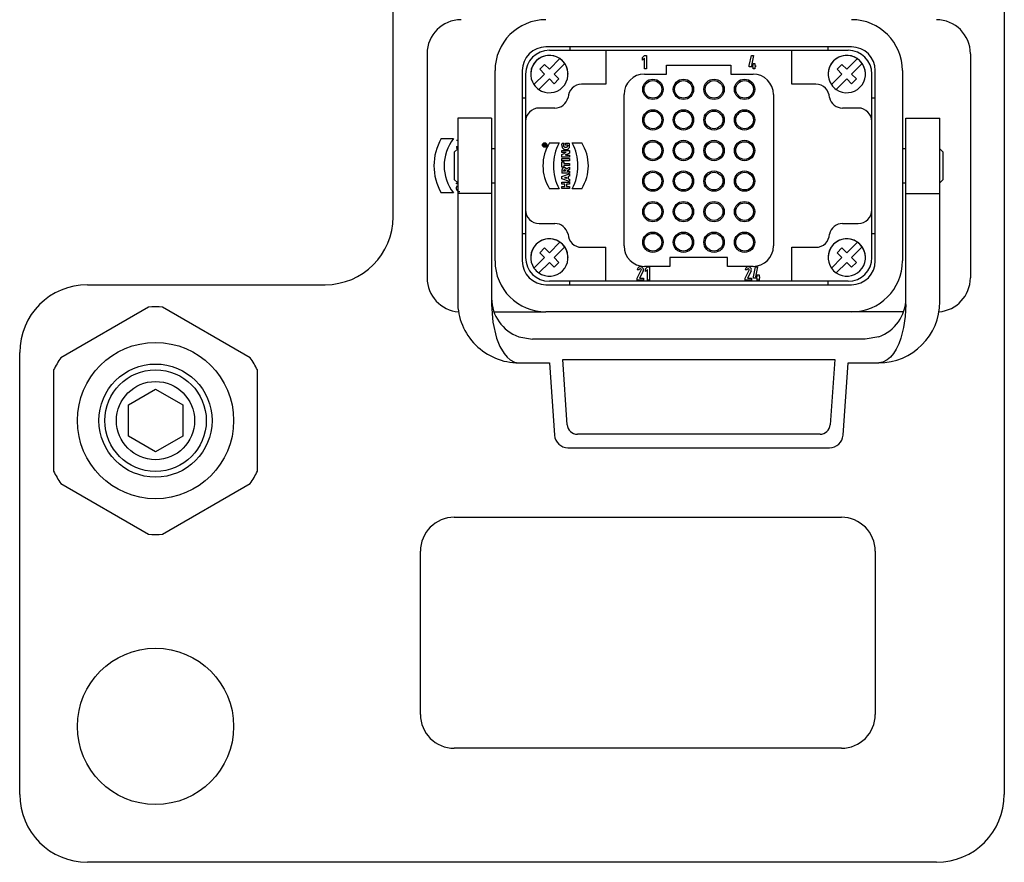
# Model space of a CAD drawing. Header units: millimetres. Extents: x 2665 to 40538, y 289 to 6965.
# Tile 48 of 68: x 9970 to 10550, y 1710 to 2206. Entities that reach past the tile are written whole.
import ezdxf

# ---------------------------------------------------------------- set-up
doc = ezdxf.new("R2010")
doc.units = ezdxf.units.MM
doc.header["$LTSCALE"] = 10

# ---------------------------------------------------------------- blocks, each defined once
blk = doc.blocks.new('BJ3 SIDE')
at = {"lineweight": -2}
for p, q in [((53630.86, -884.58), (53630.86, -644.58)), ((53810.86, -644.58), (53810.86, -1054.63)), ((53765.86, -834.58), (53675.86, -834.58)), ((53682.86, -834.58), (53682.86, -835.58)), ((53758.86, -834.58), (53758.86, -835.58)), ((53640.86, -836.58), (53640.86, -902.58)), ((53676.86, -835.58), (53693.46, -835.58)), ((53679.98, -838.05), (53676.86, -841.17)), ((53693.46, -835.58), (53748.26, -835.58)), ((53693.46, -835.58), (53693.46, -845.58)), ((53704.26, -837.67), (53704.86, -837.08)), ((53704.26, -837.67), (53704.86, -837.08)), ((53704.26, -838.51), (53704.26, -837.67)), ((53704.26, -838.51), (53704.26, -837.67)), ((53704.86, -837.92), (53704.26, -838.51)), ((53704.86, -837.08), (53705.46, -837.08)), ((53704.86, -841.08), (53704.86, -837.92)), ((53704.86, -841.08), (53704.86, -837.92)), ((53705.46, -837.08), (53705.46, -841.08)), ((53735.75, -840.05), (53736.35, -837.08)), ((53736.35, -837.08), (53736.96, -837.08)), ((53736.96, -837.08), (53736.36, -840.05)), ((53748.26, -845.58), (53748.26, -835.58)), ((53748.26, -835.58), (53764.86, -835.58)), ((53767.58, -838.05), (53764.46, -841.17)), ((53800.86, -836.58), (53800.86, -902.58)), ((53674.03, -841.17), (53675.44, -839.75)), ((53675.44, -839.75), (53676.86, -841.17)), ((53681.39, -839.47), (53678.27, -842.58)), ((53681.39, -839.47), (53678.27, -842.58)), ((53711.36, -842.58), (53711.36, -839.98)), ((53711.36, -839.98), (53730.36, -839.98)), ((53730.36, -839.98), (53730.36, -842.58)), ((53735.75, -840.48), (53735.75, -840.05)), ((53736.86, -840.48), (53735.75, -840.48)), ((53736.36, -840.05), (53736.86, -840.05)), ((53736.86, -840.05), (53736.86, -839.45)), ((53736.86, -839.45), (53737.4, -839.45)), ((53736.86, -841.08), (53736.86, -840.48)), ((53737.4, -839.45), (53737.4, -840.05)), ((53737.4, -840.05), (53737.55, -840.05)), ((53737.4, -840.48), (53737.4, -841.08)), ((53737.55, -840.48), (53737.4, -840.48)), ((53737.55, -840.05), (53737.55, -840.48)), ((53761.63, -841.17), (53763.04, -839.75)), ((53763.04, -839.75), (53764.46, -841.17)), ((53768.99, -839.47), (53765.87, -842.58)), ((53768.99, -839.47), (53765.87, -842.58)), ((53660.86, -897.58), (53660.86, -841.58)), ((53668.86, -841.58), (53668.86, -897.58)), ((53669.86, -842.58), (53669.86, -856.58)), ((53672.33, -845.7), (53675.44, -842.58)), ((53675.44, -842.58), (53674.03, -841.17)), ((53674.03, -841.17), (53675.44, -842.58)), ((53678.27, -842.58), (53679.69, -844)), ((53705.46, -841.08), (53704.86, -841.08)), ((53704.86, -842.58), (53711.36, -842.58)), ((53730.36, -842.58), (53736.86, -842.58)), ((53737.4, -841.08), (53736.86, -841.08)), ((53759.93, -845.7), (53763.04, -842.58)), ((53763.04, -842.58), (53761.63, -841.17)), ((53761.63, -841.17), (53763.04, -842.58)), ((53765.87, -842.58), (53767.29, -844)), ((53771.86, -856.58), (53771.86, -842.58)), ((53772.86, -897.58), (53772.86, -841.58)), ((53780.86, -841.58), (53780.86, -897.58)), ((53676.86, -844), (53673.74, -847.11)), ((53673.74, -847.11), (53676.86, -844)), ((53678.27, -845.41), (53676.86, -844)), ((53676.86, -844), (53678.27, -845.41)), ((53679.69, -844), (53678.27, -845.41)), ((53678.27, -845.41), (53679.69, -844)), ((53693.46, -845.58), (53686.36, -845.58)), ((53755.35, -845.58), (53748.26, -845.58)), ((53764.46, -844), (53761.34, -847.11)), ((53761.34, -847.11), (53764.46, -844)), ((53765.87, -845.41), (53764.46, -844)), ((53764.46, -844), (53765.87, -845.41)), ((53767.29, -844), (53765.87, -845.41)), ((53765.87, -845.41), (53767.29, -844)), ((53668.86, -849.58), (53669.86, -849.58)), ((53698.86, -893.18), (53698.86, -848.58)), ((53742.86, -848.58), (53742.86, -893.18)), ((53771.86, -849.58), (53772.86, -849.58)), ((53678.48, -852.58), (53673.86, -852.58)), ((53767.86, -852.58), (53763.23, -852.58)), ((53649.86, -855.58), (53649.86, -855.58)), ((53649.86, -855.58), (53649.86, -861.58)), ((53659.86, -855.58), (53649.86, -855.58)), ((53659.86, -855.58), (53659.86, -855.58)), ((53659.86, -855.58), (53659.86, -861.58)), ((53669.86, -856.58), (53669.86, -882.58)), ((53771.86, -882.58), (53771.86, -856.58)), ((53781.86, -855.58), (53781.86, -855.58)), ((53781.86, -855.58), (53791.86, -855.58)), ((53781.86, -861.58), (53781.86, -855.58)), ((53791.86, -855.58), (53791.86, -855.58)), ((53791.86, -861.58), (53791.86, -855.58)), ((53645, -861.58), (53648.61, -861.58)), ((53649.51, -862), (53649.86, -862)), ((53649.86, -862.12), (53649.51, -862.12)), ((53649.51, -863.93), (53649.86, -863.93)), ((53649.51, -863.93), (53649.51, -864.05)), ((53649.86, -864.05), (53649.51, -864.05)), ((53649.86, -861.58), (53649.86, -877.74)), ((53659.86, -861.58), (53659.86, -877.74)), ((53675.17, -863.32), (53675.15, -863.44)), ((53675.15, -863.72), (53675.15, -863.44)), ((53675.76, -863.72), (53675.15, -863.72)), ((53675.24, -863.24), (53675.17, -863.32)), ((53675.33, -863.22), (53675.24, -863.24)), ((53675.27, -863.47), (53675.27, -863.57)), ((53675.44, -863.57), (53675.27, -863.57)), ((53675.4, -863.23), (53675.33, -863.22)), ((53675.46, -863.27), (53675.4, -863.23)), ((53675.44, -863.47), (53675.44, -863.57)), ((53675.5, -863.33), (53675.46, -863.27)), ((53675.51, -863.31), (53675.5, -863.33)), ((53675.53, -863.3), (53675.51, -863.31)), ((53675.56, -863.29), (53675.53, -863.3)), ((53675.76, -863.38), (53675.54, -863.46)), ((53675.54, -863.57), (53675.54, -863.46)), ((53675.54, -863.57), (53675.76, -863.57)), ((53675.56, -863.29), (53675.76, -863.21)), ((53675.76, -863.21), (53675.76, -863.38)), ((53675.76, -863.57), (53675.76, -863.72)), ((53676.93, -862.83), (53679.75, -862.83)), ((53680.55, -863.4), (53680.56, -863.26)), ((53680.55, -863.55), (53680.55, -863.4)), ((53680.55, -863.55), (53680.55, -863.65)), ((53680.55, -863.65), (53680.56, -863.75)), ((53680.58, -863.14), (53680.56, -863.26)), ((53680.56, -863.75), (53680.57, -863.85)), ((53680.57, -863.85), (53680.59, -863.95)), ((53680.6, -863.02), (53680.58, -863.14)), ((53680.59, -863.95), (53680.62, -864.03)), ((53680.63, -862.92), (53680.6, -863.02)), ((53680.62, -864.03), (53680.65, -864.12)), ((53680.63, -862.92), (53681.19, -862.92)), ((53680.65, -864.12), (53680.68, -864.2)), ((53681.1, -863.46), (53681.11, -863.34)), ((53681.1, -863.57), (53681.1, -863.46)), ((53681.1, -863.68), (53681.1, -863.57)), ((53681.13, -863.79), (53681.1, -863.68)), ((53681.11, -863.34), (53681.12, -863.22)), ((53681.12, -863.22), (53681.14, -863.1)), ((53681.16, -863.88), (53681.13, -863.79)), ((53681.14, -863.1), (53681.16, -863)), ((53681.16, -863), (53681.19, -862.92)), ((53681.21, -863.95), (53681.16, -863.88)), ((53681.27, -864.02), (53681.21, -863.95)), ((53681.34, -864.07), (53681.27, -864.02)), ((53681.42, -864.12), (53681.34, -864.07)), ((53681.5, -864.15), (53681.42, -864.12)), ((53681.6, -864.16), (53681.5, -864.15)), ((53681.57, -862.9), (53682.68, -862.9)), ((53681.57, -863.5), (53681.57, -862.9)), ((53682.26, -863.5), (53681.57, -863.5)), ((53681.7, -864.17), (53681.6, -864.16)), ((53681.81, -864.16), (53681.7, -864.17)), ((53681.91, -864.14), (53681.81, -864.16)), ((53682, -864.11), (53681.91, -864.14)), ((53682.08, -864.07), (53682, -864.11)), ((53682.15, -864.01), (53682.08, -864.07)), ((53682.2, -863.94), (53682.15, -864.01)), ((53682.24, -863.85), (53682.2, -863.94)), ((53682.26, -863.75), (53682.24, -863.85)), ((53682.26, -863.5), (53682.27, -863.54)), ((53682.27, -863.63), (53682.26, -863.75)), ((53682.27, -863.54), (53682.27, -863.58)), ((53682.27, -863.58), (53682.27, -863.63)), ((53682.72, -862.99), (53682.68, -862.9)), ((53682.75, -863.09), (53682.72, -862.99)), ((53682.72, -864.26), (53682.75, -864.18)), ((53682.78, -863.2), (53682.75, -863.09)), ((53682.75, -864.18), (53682.78, -864.09)), ((53682.8, -863.32), (53682.78, -863.2)), ((53682.78, -864.09), (53682.8, -864)), ((53682.82, -863.44), (53682.8, -863.32)), ((53682.8, -864), (53682.82, -863.9)), ((53682.83, -863.56), (53682.82, -863.44)), ((53682.82, -863.9), (53682.83, -863.8)), ((53682.83, -863.69), (53682.83, -863.56)), ((53682.83, -863.8), (53682.83, -863.69)), ((53683.57, -862.83), (53686.39, -862.83)), ((53781.86, -877.74), (53781.86, -861.58)), ((53791.86, -877.74), (53791.86, -861.58)), ((53649.86, -864.58), (53648.85, -865.59)), ((53648.86, -865.58), (53648.86, -873.58)), ((53649.51, -864.31), (53649.51, -864.44)), ((53649.51, -864.31), (53649.86, -864.46)), ((53649.85, -864.59), (53649.51, -864.44)), ((53660.86, -864.58), (53659.86, -864.58)), ((53680.58, -865.09), (53682.79, -865.09)), ((53680.58, -865.68), (53680.58, -865.09)), ((53681.35, -865.68), (53680.58, -865.68)), ((53680.58, -866.24), (53681.24, -865.92)), ((53680.58, -867.02), (53680.58, -866.24)), ((53682.79, -867.02), (53680.58, -867.02)), ((53680.68, -864.2), (53680.73, -864.28)), ((53680.73, -864.28), (53680.77, -864.35)), ((53680.77, -864.35), (53680.82, -864.42)), ((53680.82, -864.42), (53680.88, -864.48)), ((53680.88, -864.48), (53680.94, -864.54)), ((53680.94, -864.54), (53681, -864.59)), ((53681, -864.59), (53681.07, -864.64)), ((53681.07, -864.64), (53681.14, -864.68)), ((53681.14, -864.68), (53681.22, -864.72)), ((53681.22, -864.72), (53681.3, -864.75)), ((53681.36, -865.86), (53681.24, -865.92)), ((53681.3, -864.75), (53681.38, -864.78)), ((53681.5, -865.67), (53681.35, -865.68)), ((53681.47, -865.81), (53681.36, -865.86)), ((53681.38, -864.78), (53681.47, -864.8)), ((53681.47, -864.8), (53681.56, -864.82)), ((53681.59, -865.75), (53681.47, -865.81)), ((53681.66, -865.66), (53681.5, -865.67)), ((53681.54, -866.45), (53681.65, -866.4)), ((53681.65, -866.44), (53681.54, -866.45)), ((53681.56, -864.82), (53681.65, -864.83)), ((53681.7, -865.7), (53681.59, -865.75)), ((53681.65, -864.83), (53681.75, -864.83)), ((53681.78, -866.35), (53681.65, -866.4)), ((53681.76, -866.44), (53681.65, -866.44)), ((53681.81, -865.65), (53681.66, -865.66)), ((53681.81, -865.65), (53681.7, -865.7)), ((53681.75, -864.83), (53681.84, -864.83)), ((53681.89, -866.43), (53681.76, -866.44)), ((53681.91, -866.29), (53681.78, -866.35)), ((53681.84, -864.83), (53681.94, -864.82)), ((53681.89, -866.43), (53682.79, -866.43)), ((53682.04, -866.23), (53681.91, -866.29)), ((53681.94, -864.82), (53682.03, -864.8)), ((53682.03, -864.8), (53682.11, -864.78)), ((53682.79, -865.86), (53682.04, -866.23)), ((53682.11, -864.78), (53682.19, -864.76)), ((53682.19, -864.76), (53682.27, -864.72)), ((53682.27, -864.72), (53682.35, -864.69)), ((53682.35, -864.69), (53682.41, -864.64)), ((53682.41, -864.64), (53682.48, -864.59)), ((53682.48, -864.59), (53682.54, -864.54)), ((53682.54, -864.54), (53682.59, -864.48)), ((53682.59, -864.48), (53682.64, -864.41)), ((53682.64, -864.41), (53682.68, -864.34)), ((53682.68, -864.34), (53682.72, -864.26)), ((53682.79, -865.09), (53682.79, -865.86)), ((53682.79, -866.43), (53682.79, -867.02)), ((53781.86, -864.58), (53780.86, -864.58)), ((53792.86, -865.59), (53791.86, -864.58)), ((53792.86, -873.58), (53792.86, -865.58)), ((53680.58, -867.48), (53682.79, -867.48)), ((53680.58, -868.09), (53680.58, -867.48)), ((53682.79, -868.09), (53680.58, -868.09)), ((53680.58, -868.39), (53681.1, -868.39)), ((53680.58, -869.96), (53680.58, -868.39)), ((53681.1, -869.96), (53680.58, -869.96)), ((53681.1, -868.39), (53681.1, -868.87)), ((53681.1, -868.87), (53682.79, -868.87)), ((53681.1, -869.48), (53681.1, -869.96)), ((53682.79, -869.48), (53681.1, -869.48)), ((53682.12, -870.37), (53682.79, -869.98)), ((53682.79, -867.48), (53682.79, -868.09)), ((53682.79, -868.87), (53682.79, -869.48)), ((53682.79, -869.98), (53682.79, -870.72)), ((53680.57, -870.9), (53680.56, -871.02)), ((53680.56, -871.02), (53680.56, -871.14)), ((53680.56, -871.14), (53680.57, -871.25)), ((53680.58, -870.79), (53680.57, -870.9)), ((53680.57, -871.25), (53680.57, -871.37)), ((53680.57, -871.37), (53680.57, -871.48)), ((53680.57, -871.48), (53680.57, -871.58)), ((53680.57, -871.58), (53680.58, -871.68)), ((53680.59, -870.69), (53680.58, -870.79)), ((53680.58, -871.68), (53680.58, -871.77)), ((53682.79, -871.77), (53680.58, -871.77)), ((53680.58, -872.75), (53682.79, -871.99)), ((53680.58, -873.44), (53680.58, -872.75)), ((53680.62, -870.6), (53680.59, -870.69)), ((53680.65, -870.51), (53680.62, -870.6)), ((53680.68, -870.44), (53680.65, -870.51)), ((53680.73, -870.37), (53680.68, -870.44)), ((53680.78, -870.31), (53680.73, -870.37)), ((53680.84, -870.26), (53680.78, -870.31)), ((53680.9, -870.21), (53680.84, -870.26)), ((53680.98, -870.18), (53680.9, -870.21)), ((53681.06, -870.16), (53680.98, -870.18)), ((53681.15, -870.14), (53681.06, -870.16)), ((53681.07, -871.05), (53681.1, -870.89)), ((53681.07, -871.05), (53681.07, -871.09)), ((53681.07, -871.13), (53681.07, -871.09)), ((53681.07, -871.13), (53681.07, -871.16)), ((53681.55, -871.16), (53681.07, -871.16)), ((53681.1, -870.89), (53681.18, -870.81)), ((53681.26, -870.14), (53681.15, -870.14)), ((53681.3, -870.78), (53681.18, -870.81)), ((53681.37, -870.15), (53681.26, -870.14)), ((53681.3, -870.78), (53681.41, -870.8)), ((53681.47, -870.17), (53681.37, -870.15)), ((53681.41, -870.8), (53681.49, -870.86)), ((53681.58, -870.22), (53681.47, -870.17)), ((53681.49, -870.86), (53681.54, -870.95)), ((53681.54, -870.95), (53681.55, -871.06)), ((53681.55, -871.06), (53681.55, -871.1)), ((53681.55, -871.1), (53681.55, -871.13)), ((53681.55, -871.16), (53681.55, -871.13)), ((53681.67, -870.27), (53681.58, -870.22)), ((53681.75, -870.35), (53681.67, -870.27)), ((53681.81, -870.44), (53681.75, -870.35)), ((53681.86, -870.54), (53681.81, -870.44)), ((53681.95, -870.48), (53681.86, -870.54)), ((53682.03, -870.42), (53681.95, -870.48)), ((53682.79, -870.72), (53681.99, -871.14)), ((53681.99, -871.16), (53681.99, -871.14)), ((53681.99, -871.16), (53682.79, -871.16)), ((53682.12, -870.37), (53682.03, -870.42)), ((53682.79, -872.65), (53682.43, -872.77)), ((53682.43, -872.77), (53682.43, -873.45)), ((53682.79, -871.16), (53682.79, -871.77)), ((53682.79, -871.99), (53682.79, -872.65)), ((53648.85, -873.58), (53649.86, -874.58)), ((53649.51, -874.72), (53649.79, -874.51)), ((53649.51, -874.85), (53649.51, -874.72)), ((53649.86, -874.85), (53649.51, -874.85)), ((53649.86, -874.61), (53649.7, -874.73)), ((53649.7, -874.73), (53649.86, -874.73)), ((53659.86, -874.58), (53660.86, -874.58)), ((53682.79, -874.16), (53680.58, -873.44)), ((53680.58, -874.38), (53682.79, -874.38)), ((53680.58, -874.99), (53680.58, -874.38)), ((53681.39, -874.99), (53680.58, -874.99)), ((53680.58, -876.26), (53680.58, -875.65)), ((53680.58, -875.65), (53681.39, -875.65)), ((53681.29, -873.12), (53681.39, -873.09)), ((53681.39, -873.14), (53681.29, -873.12)), ((53681.39, -873.09), (53681.49, -873.06)), ((53681.39, -873.14), (53681.49, -873.17)), ((53681.39, -875.65), (53681.39, -874.99)), ((53681.6, -873.03), (53681.49, -873.06)), ((53681.6, -873.2), (53681.49, -873.17)), ((53681.6, -873.03), (53681.95, -872.92)), ((53681.95, -873.31), (53681.6, -873.2)), ((53682.79, -874.99), (53681.92, -874.99)), ((53681.92, -874.99), (53681.92, -875.65)), ((53681.92, -875.65), (53682.79, -875.65)), ((53681.95, -872.92), (53681.95, -873.31)), ((53682.43, -873.45), (53682.79, -873.56)), ((53682.79, -873.56), (53682.79, -874.16)), ((53682.79, -874.38), (53682.79, -874.99)), ((53682.79, -875.65), (53682.79, -876.26)), ((53780.86, -874.58), (53781.86, -874.58)), ((53791.86, -874.58), (53792.86, -873.58)), ((53648.61, -877.58), (53645, -877.58)), ((53659.86, -877.74), (53649.86, -877.74)), ((53649.86, -877.74), (53649.86, -909.58)), ((53659.86, -877.74), (53659.86, -910.43)), ((53679.75, -876.33), (53676.93, -876.33)), ((53682.79, -876.26), (53680.58, -876.26)), ((53686.39, -876.33), (53683.57, -876.33)), ((53781.86, -877.74), (53791.86, -877.74)), ((53781.86, -910.43), (53781.86, -877.74)), ((53791.86, -909.58), (53791.86, -877.74)), ((53669.86, -882.58), (53669.86, -896.58)), ((53771.86, -896.58), (53771.86, -882.58)), ((53673.86, -886.58), (53678.48, -886.58)), ((53763.23, -886.58), (53767.86, -886.58)), ((53669.86, -889.58), (53668.86, -889.58)), ((53772.86, -889.58), (53771.86, -889.58)), ((53679.98, -892.05), (53676.86, -895.17)), ((53767.58, -892.05), (53764.46, -895.17)), ((53674.03, -895.17), (53675.44, -893.75)), ((53675.44, -896.58), (53674.03, -895.17)), ((53674.03, -895.17), (53675.44, -896.58)), ((53675.44, -893.75), (53676.86, -895.17)), ((53681.39, -893.47), (53678.27, -896.58)), ((53681.39, -893.47), (53678.27, -896.58)), ((53686.36, -893.58), (53693.46, -893.58)), ((53693.46, -903.58), (53693.46, -893.58)), ((53748.26, -893.58), (53755.35, -893.58)), ((53748.26, -903.58), (53748.26, -893.58)), ((53761.63, -895.17), (53763.04, -893.75)), ((53763.04, -896.58), (53761.63, -895.17)), ((53761.63, -895.17), (53763.04, -896.58)), ((53763.04, -893.75), (53764.46, -895.17)), ((53768.99, -893.47), (53765.87, -896.58)), ((53768.99, -893.47), (53765.87, -896.58)), ((53672.33, -899.7), (53675.44, -896.58)), ((53676.86, -898), (53673.74, -901.11)), ((53673.74, -901.11), (53676.86, -898)), ((53678.27, -899.41), (53676.86, -898)), ((53676.86, -898), (53678.27, -899.41)), ((53678.27, -896.58), (53679.69, -898)), ((53679.69, -898), (53678.27, -899.41)), ((53678.27, -899.41), (53679.69, -898)), ((53712.36, -896.58), (53712.36, -899.18)), ((53729.36, -896.58), (53712.36, -896.58)), ((53729.36, -899.18), (53729.36, -896.58)), ((53759.93, -899.7), (53763.04, -896.58)), ((53764.46, -898), (53761.34, -901.11)), ((53761.34, -901.11), (53764.46, -898)), ((53765.87, -899.41), (53764.46, -898)), ((53764.46, -898), (53765.87, -899.41)), ((53765.87, -896.58), (53767.29, -898)), ((53767.29, -898), (53765.87, -899.41)), ((53765.87, -899.41), (53767.29, -898)), ((53703.36, -900.18), (53702.76, -900.18)), ((53702.76, -902.68), (53703.93, -900.32)), ((53704.47, -900.58), (53703.43, -902.68)), ((53712.36, -899.18), (53704.86, -899.18)), ((53705.16, -899.87), (53705.76, -899.28)), ((53705.16, -899.87), (53705.76, -899.28)), ((53705.16, -900.71), (53705.16, -899.87)), ((53705.16, -900.71), (53705.16, -899.87)), ((53705.76, -900.12), (53705.16, -900.71)), ((53705.76, -899.28), (53706.36, -899.28)), ((53705.76, -903.28), (53705.76, -900.12)), ((53705.76, -903.28), (53705.76, -900.12)), ((53706.36, -899.28), (53706.36, -903.28)), ((53736.86, -899.18), (53729.36, -899.18)), ((53735.16, -900.18), (53734.56, -900.18)), ((53734.56, -902.68), (53735.73, -900.32)), ((53736.27, -900.58), (53735.23, -902.68)), ((53736.96, -902.25), (53737.56, -899.28)), ((53737.56, -899.28), (53738.17, -899.28)), ((53738.17, -899.28), (53737.57, -902.25)), ((53738.06, -901.65), (53738.61, -901.65)), ((53738.06, -902.25), (53738.06, -901.65)), ((53738.61, -901.65), (53738.61, -902.25)), ((53540.86, -904.58), (53610.86, -904.58)), ((53675.86, -904.58), (53765.86, -904.58)), ((53693.46, -903.58), (53676.86, -903.58)), ((53682.86, -904.58), (53682.86, -903.58)), ((53748.26, -903.58), (53693.46, -903.58)), ((53702.76, -903.28), (53702.76, -902.68)), ((53704.56, -903.28), (53702.76, -903.28)), ((53703.43, -902.68), (53704.56, -902.68)), ((53704.56, -902.68), (53704.56, -903.28)), ((53706.36, -903.28), (53705.76, -903.28)), ((53734.56, -903.28), (53734.56, -902.68)), ((53736.36, -903.28), (53734.56, -903.28)), ((53735.23, -902.68), (53736.36, -902.68)), ((53736.36, -902.68), (53736.36, -903.28)), ((53736.96, -902.68), (53736.96, -902.25)), ((53738.06, -902.68), (53736.96, -902.68)), ((53737.57, -902.25), (53738.06, -902.25)), ((53738.06, -903.28), (53738.06, -902.68)), ((53738.61, -903.28), (53738.06, -903.28)), ((53738.61, -902.25), (53738.76, -902.25)), ((53738.61, -902.68), (53738.61, -903.28)), ((53738.76, -902.68), (53738.61, -902.68)), ((53738.76, -902.25), (53738.76, -902.68)), ((53764.86, -903.58), (53748.26, -903.58)), ((53758.86, -903.58), (53758.86, -904.58)), ((53660.64, -912.58), (53675.86, -912.58)), ((53765.86, -912.58), (53675.86, -912.58)), ((53781.08, -912.58), (53765.86, -912.58)), ((53667.86, -919.9), (53671.86, -920.58)), ((53769.86, -920.58), (53671.86, -920.58)), ((53773.86, -919.9), (53769.86, -920.58)), ((53520.86, -1054.58), (53520.86, -924.58)), ((53667.86, -927.58), (53676.86, -927.58)), ((53676.86, -927.58), (53678.35, -948.86)), ((53680.8, -926.58), (53760.92, -926.58)), ((53682.14, -945.79), (53680.8, -926.58)), ((53760.92, -926.58), (53759.57, -945.79)), ((53763.37, -948.86), (53764.86, -927.58)), ((53764.86, -927.58), (53773.86, -927.58)), ((53756.58, -948.58), (53685.13, -948.58)), ((53682.34, -952.58), (53759.38, -952.58)), ((53648.86, -973.04), (53762.86, -973.04)), ((53638.86, -1031.04), (53638.86, -983.04)), ((53772.86, -983.04), (53772.86, -1031.04)), ((53762.86, -1041.04), (53648.86, -1041.04)), ((53700.86, -1074.58), (53540.86, -1074.58)), ((53790.86, -1074.58), (53540.86, -1074.58))]:
    blk.add_line(p, q, dxfattribs=at)
at = {"lineweight": -2, "flags": 128}
for points in [[(53659.86, -910.43), (53660.22, -915.59), (53661.31, -920.28), (53662.31, -922.79), (53663.51, -924.83), (53664.4, -925.89), (53665.33, -926.69), (53666.61, -927.36), (53667.86, -927.58)], [(53781.86, -910.43), (53781.7, -913.92), (53781.21, -917.2), (53780.41, -920.28), (53779.77, -922), (53779.03, -923.52), (53778.2, -924.83), (53777.32, -925.89), (53776.38, -926.69), (53775.11, -927.36), (53773.86, -927.58)]]:
    blk.add_lwpolyline(points, dxfattribs=at)
at = {"color": 1, "lineweight": -2}
blk.add_lwpolyline([(53530.86, -929.67), (53530.86, -959.49, 0.031206), (53532.95, -963.11), (53558.77, -978.02, 0.031206), (53562.95, -978.02), (53588.77, -963.11, 0.031485), (53590.86, -959.49), (53590.86, -929.67, 0.031206), (53588.77, -926.06), (53562.95, -911.15, 0.031206), (53558.77, -911.15), (53532.95, -926.06, 0.031206)], format="xyb", close=True, dxfattribs=at)
blk.add_lwpolyline([(53568.86, -939.96), (53568.86, -949.2), (53560.86, -953.82), (53552.86, -949.2), (53552.86, -939.96), (53560.86, -935.34)], close=True, dxfattribs=at)
at = {"lineweight": -2}
for centre, radius in [((53707.36, -847.08), 3), ((53707.36, -847.08), 2.6), ((53716.36, -847.08), 3), ((53716.36, -847.08), 2.6), ((53725.36, -847.08), 3), ((53725.36, -847.08), 2.6), ((53734.36, -847.08), 3), ((53734.36, -847.08), 2.6), ((53707.36, -856.08), 3), ((53707.36, -856.08), 2.6), ((53716.36, -856.08), 3), ((53716.36, -856.08), 2.6), ((53725.36, -856.08), 3), ((53725.36, -856.08), 2.6), ((53734.36, -856.08), 3), ((53734.36, -856.08), 2.6), ((53675.46, -863.48), 0.665), ((53675.46, -863.48), 0.508), ((53707.36, -865.08), 3), ((53707.36, -865.08), 2.6), ((53716.36, -865.08), 3), ((53716.36, -865.08), 2.6), ((53725.36, -865.08), 3), ((53725.36, -865.08), 2.6), ((53734.36, -865.08), 3), ((53734.36, -865.08), 2.6), ((53707.36, -874.08), 3), ((53707.36, -874.08), 2.6), ((53716.36, -874.08), 3), ((53716.36, -874.08), 2.6), ((53725.36, -874.08), 3), ((53725.36, -874.08), 2.6), ((53734.36, -874.08), 3), ((53734.36, -874.08), 2.6), ((53707.36, -883.08), 3), ((53707.36, -883.08), 2.6), ((53716.36, -883.08), 3), ((53716.36, -883.08), 2.6), ((53725.36, -883.08), 3), ((53725.36, -883.08), 2.6), ((53734.36, -883.08), 3), ((53734.36, -883.08), 2.6), ((53707.36, -892.08), 3), ((53707.36, -892.08), 2.6), ((53716.36, -892.08), 3), ((53716.36, -892.08), 2.6), ((53725.36, -892.08), 3), ((53725.36, -892.08), 2.6), ((53734.36, -892.08), 3), ((53734.36, -892.08), 2.6), ((53560.86, -944.58), 23), ((53560.86, -1034.58), 23)]:
    blk.add_circle(centre, radius, dxfattribs=at)
at = {"color": 1, "lineweight": -2}
for radius in [16.66, 14.95, 11.5]:
    blk.add_circle((53560.86, -944.58), radius, dxfattribs=at)
at = {"lineweight": -2}
for centre, radius, start, end in [((53650.86, -836.58), 10, 90, 180), ((53675.86, -841.58), 15, 90, 180), ((53765.86, -841.58), 15, 0, 90), ((53790.86, -836.58), 10, 0, 90), ((53675.86, -841.58), 7, 90, 180), ((53765.86, -841.58), 7, 0, 90), ((53676.86, -842.58), 7, 90, 180), ((53676.86, -842.58), 5.5, 55.4757, 214.5243), ((53676.86, -842.58), 5.5, 0.001, 180.001), ((53676.86, -842.58), 5.5, 34.5243, 55.4757), ((53764.46, -842.58), 5.5, 55.4757, 214.5243), ((53764.46, -842.58), 5.5, 0.001, 180.001), ((53764.86, -842.58), 7, 0, 90), ((53764.46, -842.58), 5.5, 34.5243, 55.4757), ((53676.86, -842.58), 5.5, 235.4757, 34.5243), ((53764.46, -842.58), 5.5, 235.4757, 34.5243), ((53704.86, -848.58), 6, 90, 180), ((53736.86, -848.58), 6, 0, 90), ((53676.86, -842.58), 5.5, 214.5243, 235.4757), ((53686.36, -849.58), 4, 90, 178.8765), ((53755.35, -849.58), 4, 1.1235, 90), ((53764.46, -842.58), 5.5, 214.5243, 235.4757), ((53678.48, -848.6), 3.99, 270, 346.8498), ((53763.23, -848.6), 3.99, 193.1503, 270), ((53673.86, -856.58), 4, 90, 180), ((53767.86, -856.58), 4, 0, 90), ((53658.86, -869.58), 16, 150.0002, 210.0006), ((53658.86, -869.58), 13, 142.0204, 217.9803), ((53687.5, -869.58), 12.54, 147.4454, 212.5546), ((53675.35, -863.47), 0.0861, 0, 180), ((53692.34, -869.58), 14.29, 151.8058, 208.1942), ((53671.15, -869.58), 14.14, 331.4755, 28.5245), ((53675.81, -869.58), 12.54, 327.4458, 32.5542), ((53650.47, -876.15), 1.02, 140.3051, 270.392), ((53673.86, -882.58), 4, 180, 270), ((53767.86, -882.58), 4, 270, 0), ((53610.86, -884.58), 20, 270, 0), ((53678.48, -890.57), 3.99, 13.1503, 90), ((53763.23, -890.57), 3.99, 90, 166.8498), ((53686.36, -889.58), 4, 181.1235, 270), ((53755.35, -889.58), 4, 270, 358.8765), ((53676.86, -896.58), 5.5, 55.4757, 214.5243), ((53676.86, -896.58), 5.5, 0.001, 180.001), ((53676.86, -896.58), 5.5, 34.5243, 55.4757), ((53704.86, -893.18), 6, 180, 270), ((53736.86, -893.18), 6, 270, 0), ((53764.46, -896.58), 5.5, 55.4757, 214.5243), ((53764.46, -896.58), 5.5, 0.001, 180.001), ((53764.46, -896.58), 5.5, 34.5243, 55.4757), ((53676.86, -896.58), 5.5, 235.4757, 34.5243), ((53764.46, -896.58), 5.5, 235.4757, 34.5243), ((53675.86, -897.58), 15, 180, 270), ((53675.86, -897.58), 7, 180, 270), ((53676.86, -896.58), 7, 180, 270), ((53764.86, -896.58), 7, 270, 0), ((53765.86, -897.58), 7, 270, 0), ((53765.86, -897.58), 15, 270, 0), ((53676.86, -896.58), 5.5, 214.5243, 235.4757), ((53703.66, -900.18), 0.9, 333.7182, 180), ((53703.66, -900.18), 0.3, 333.7182, 180), ((53735.46, -900.18), 0.9, 333.7182, 180), ((53735.46, -900.18), 0.3, 333.7182, 180), ((53764.46, -896.58), 5.5, 214.5243, 235.4757), ((53540.86, -924.58), 20, 90, 180), ((53650.86, -902.58), 10, 180, 265.7072), ((53790.86, -902.58), 10, 274.4411, 0), ((53667.86, -909.58), 18, 179.9998, 269.9999), ((53671.86, -908.58), 12, 180.0004, 250.5336), ((53769.86, -908.58), 12, 289.4672, 359.9988), ((53773.86, -909.58), 18, 270.0021, 359.9983), ((53685.13, -945.58), 3, 183.9986, 270.0022), ((53756.58, -945.58), 3, 269.9957, 356.0024), ((53682.34, -948.58), 4, 183.9971, 270.0022), ((53759.38, -948.58), 4, 269.9982, 356.0034), ((53648.86, -983.04), 10, 90, 180), ((53762.86, -983.04), 10, 0, 90), ((53648.86, -1031.04), 10, 180, 270), ((53762.86, -1031.04), 10, 270, 0), ((53540.86, -1054.58), 20, 180, 270), ((53790.86, -1054.58), 20, 270, 0)]:
    blk.add_arc(centre, radius, start, end, dxfattribs=at)

msp = doc.modelspace()

# ---------------------------------------------------------------- block references
at = {"lineweight": -3, "xscale": 2, "yscale": 2, "zscale": 2}
msp.add_blockref('BJ3 SIDE', (-97071.458, 3859.202), dxfattribs=at)

doc.saveas('drawing.dxf')
